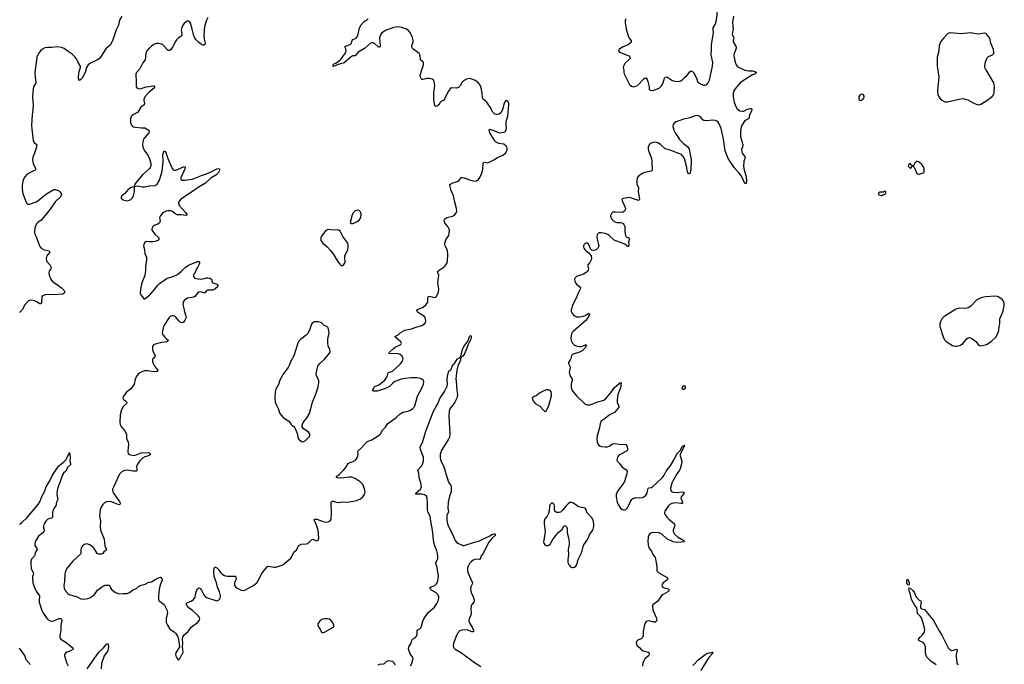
# Model space of a CAD drawing. Header units: inches. Extents: x 1550860 to 1685816, y 509127 to 640511.
# Tile 24 of 91: x 1597976 to 1613336, y 584479 to 594536. Entities that reach past the tile are written whole.
import ezdxf

# ---------------------------------------------------------------- set-up
doc = ezdxf.new("R2010")
doc.units = ezdxf.units.IN
doc.header["$MEASUREMENT"] = 0
for name, color, linetype in [('B5598', 7, 'Continuous'), ('B5599', 7, 'Continuous'), ('B6508', 7, 'Continuous'), ('B6509', 7, 'Continuous'), ('B6518', 7, 'Continuous'), ('B6519', 7, 'Continuous')]:
    doc.layers.add(name, color=color, linetype=linetype)

msp = doc.modelspace()

# ---------------------------------------------------------------- linework, layer by layer
at = {"layer": 'B5598', "color": 6}
for points, elevation in [([(1598003, 590000), (1597970, 589970)], 500), ([(1600000, 589052), (1599970, 589056), (1599930, 589057), (1599891, 589049), (1599851, 589029), (1599820, 589000), (1599795, 588965), (1599777, 588923), (1599760, 588850), (1599742, 588818), (1599710, 588779), (1599639, 588721), (1599589, 588650), (1599585, 588630), (1599595, 588610), (1599625, 588590), (1599645, 588570), (1599640, 588550), (1599596, 588504), (1599566, 588450), (1599544, 588370), (1599537, 588250), (1599542, 588222), (1599558, 588190), (1599610, 588128), (1599642, 588070), (1599644, 588004), (1599666, 587946), (1599672, 587910), (1599661, 587810), (1599662, 587790), (1599669, 587770), (1599691, 587751), (1599705, 587745), (1599750, 587738), (1599790, 587746), (1599870, 587778), (1599984, 587784), (1599999, 587779), (1600000, 587778)], 600), ([(1597970, 586665), (1598010, 586692), (1598090, 586770), (1598264, 586970), (1598290, 587014), (1598323, 587097), (1598360, 587170), (1598391, 587250), (1598453, 587350), (1598485, 587430), (1598583, 587570), (1598663, 587637), (1598693, 587667), (1598722, 587718), (1598750, 587786), (1598761, 587710), (1598759, 587650), (1598770, 587610), (1598770, 587590), (1598723, 587550), (1598695, 587490), (1598660, 587460), (1598643, 587437), (1598609, 587330), (1598569, 587231), (1598559, 587190), (1598553, 587130), (1598568, 587050), (1598550, 587010), (1598537, 586950), (1598510, 586910), (1598492, 586870), (1598488, 586850), (1598487, 586773), (1598470, 586758), (1598430, 586751), (1598416, 586744), (1598382, 586710), (1598359, 586670), (1598347, 586630), (1598346, 586610), (1598356, 586570), (1598354, 586550), (1598337, 586530), (1598270, 586479), (1598225, 586410), (1598211, 586370), (1598210, 586350), (1598214, 586330), (1598244, 586290), (1598247, 586270), (1598224, 586230), (1598208, 586170), (1598160, 586120), (1598147, 586090), (1598147, 586053), (1598156, 585970), (1598188, 585910), (1598191, 585890), (1598175, 585850), (1598173, 585830), (1598183, 585750), (1598202, 585690), (1598230, 585622), (1598286, 585550), (1598286, 585530), (1598278, 585490), (1598280, 585450), (1598316, 585336), (1598338, 585290), (1598390, 585210), (1598417, 585177), (1598450, 585155), (1598470, 585150), (1598510, 585155), (1598590, 585193), (1598610, 585195), (1598628, 585188), (1598632, 585170), (1598615, 585090), (1598616, 585010), (1598602, 584930), (1598604, 584890), (1598617, 584870), (1598702, 584822), (1598808, 584730), (1598803, 584710), (1598770, 584692), (1598712, 584670), (1598688, 584652), (1598674, 584630), (1598673, 584610), (1598705, 584510), (1598733, 584453)], 500), ([(1600000, 587742), (1599986, 587734), (1599930, 587714), (1599890, 587694), (1599850, 587655), (1599807, 587590), (1599799, 587570), (1599803, 587510), (1599790, 587495), (1599746, 587494), (1599653, 587507), (1599616, 587504), (1599573, 587487), (1599534, 587446), (1599438, 587242), (1599425, 587210), (1599423, 587190), (1599427, 587170), (1599437, 587150), (1599539, 587010), (1599546, 586990), (1599541, 586979), (1599531, 586969), (1599510, 586974), (1599410, 587015), (1599370, 587019), (1599330, 587015), (1599301, 586999), (1599274, 586970), (1599244, 586930), (1599230, 586890), (1599220, 586790), (1599236, 586710), (1599233, 586633), (1599237, 586570), (1599292, 586432), (1599302, 586330), (1599329, 586270), (1599322, 586258), (1599290, 586233), (1599273, 586207), (1599250, 586199), (1599210, 586198), (1599183, 586210), (1599150, 586270), (1599134, 586290), (1599093, 586330), (1599070, 586345), (1599036, 586356), (1599010, 586357), (1598985, 586350), (1598957, 586330), (1598933, 586290), (1598929, 586270), (1598930, 586210), (1598923, 586197), (1598804, 586090), (1598720, 585990), (1598689, 585931), (1598678, 585890), (1598672, 585770), (1598662, 585710), (1598667, 585667), (1598683, 585630), (1598725, 585585), (1598748, 585568), (1598870, 585530), (1598930, 585502), (1598970, 585496), (1599036, 585504), (1599070, 585517), (1599103, 585537), (1599141, 585570), (1599190, 585638), (1599270, 585697), (1599310, 585712), (1599350, 585716), (1599372, 585712), (1599382, 585702), (1599394, 585670), (1599410, 585645), (1599470, 585601), (1599530, 585578), (1599590, 585585), (1599650, 585582), (1599690, 585598), (1599750, 585647), (1599796, 585664), (1599830, 585692), (1599870, 585716), (1599931, 585730), (1599990, 585760), (1600000, 585762)], 600), ([(1599030, 584411), (1599210, 584671), (1599283, 584737), (1599330, 584796), (1599350, 584802), (1599356, 584796), (1599361, 584750), (1599350, 584692), (1599292, 584610), (1599252, 584492), (1599247, 584410)], 500), ([(1598140, 584470), (1598130, 584490), (1598079, 584550), (1598055, 584615), (1597973, 584733)], 500)]:
    msp.add_lwpolyline(points, dxfattribs=dict(at, elevation=elevation))
at = {"layer": 'B5599', "color": 6}
for points, elevation in [([(1599570, 594591), (1599531, 594530), (1599525, 594510), (1599519, 594450), (1599483, 594377), (1599430, 594222), (1599390, 594146), (1599321, 594079), (1599238, 593950), (1599216, 593924), (1599190, 593907), (1599081, 593859), (1599046, 593830), (1599018, 593790), (1598997, 593710), (1598950, 593625), (1598930, 593601), (1598910, 593586), (1598894, 593614), (1598891, 593651), (1598902, 593730), (1598925, 593790), (1598924, 593810), (1598890, 593866), (1598863, 593923), (1598837, 593957), (1598796, 593996), (1598730, 594039), (1598670, 594087), (1598630, 594103), (1598570, 594112), (1598470, 594102), (1598410, 594103), (1598370, 594095), (1598330, 594074), (1598299, 594050), (1598267, 594010), (1598241, 593950), (1598213, 593710), (1598219, 593630), (1598229, 593570), (1598225, 593550), (1598193, 593487), (1598179, 593410), (1598177, 593323), (1598184, 593210), (1598183, 593130), (1598170, 593050), (1598161, 592890), (1598163, 592830), (1598187, 592647), (1598200, 592620), (1598235, 592595), (1598241, 592581), (1598232, 592530), (1598209, 592451), (1598180, 592390), (1598175, 592350), (1598186, 592286), (1598229, 592210), (1598219, 592190), (1598094, 592126), (1598054, 592086), (1598034, 592050), (1598023, 592010), (1598015, 591950), (1598014, 591890), (1598026, 591826), (1598070, 591699), (1598090, 591665), (1598110, 591657), (1598130, 591658), (1598230, 591692), (1598259, 591710), (1598350, 591788), (1598410, 591831), (1598510, 591886), (1598530, 591888), (1598583, 591870), (1598604, 591850), (1598623, 591823), (1598627, 591810), (1598610, 591770), (1598527, 591693), (1598450, 591582), (1598349, 591450), (1598310, 591409), (1598258, 591370), (1598240, 591350), (1598213, 591290), (1598209, 591210), (1598213, 591190), (1598239, 591139), (1598268, 591048), (1598290, 590998), (1598309, 590970), (1598348, 590948), (1598433, 590930), (1598444, 590910), (1598401, 590850), (1598389, 590810), (1598396, 590770), (1598447, 590710), (1598465, 590670), (1598460, 590650), (1598433, 590610), (1598428, 590590), (1598435, 590550), (1598461, 590490), (1598487, 590450), (1598570, 590396), (1598627, 590350), (1598671, 590310), (1598678, 590290), (1598669, 590270), (1598650, 590254), (1598496, 590244), (1598410, 590250), (1598375, 590245), (1598345, 590235), (1598333, 590227), (1598320, 590210), (1598315, 590125), (1598310, 590107), (1598298, 590102), (1598290, 590101), (1598230, 590139), (1598190, 590154), (1598150, 590158), (1598130, 590153), (1598110, 590142), (1598055, 590085), (1598014, 590010), (1598003, 590000)], 500), ([(1600000, 594094), (1599995, 594090), (1599961, 594050), (1599941, 594010), (1599932, 593908), (1599897, 593863), (1599851, 593769), (1599799, 593710), (1599789, 593690), (1599785, 593655), (1599792, 593590), (1599791, 593511), (1599794, 593490), (1599806, 593466), (1599830, 593458), (1599870, 593461), (1599950, 593487), (1600000, 593496)], 600), ([(1600000, 593408), (1599974, 593386), (1599930, 593330), (1599914, 593290), (1599913, 593270), (1599921, 593230), (1599917, 593210), (1599867, 593170), (1599830, 593110), (1599811, 593090), (1599750, 593058), (1599730, 593043), (1599716, 593024), (1599704, 592990), (1599702, 592950), (1599706, 592926), (1599721, 592890), (1599735, 592875), (1599750, 592866), (1599780, 592860), (1599870, 592850), (1599930, 592850), (1599990, 592810), (1600000, 592790), (1599991, 592770), (1599920, 592690), (1599908, 592670), (1599894, 592630), (1599890, 592590), (1599896, 592550), (1599910, 592510), (1599921, 592490), (1599970, 592432), (1600000, 592367)], 600), ([(1600000, 592214), (1599990, 592202), (1599890, 592116), (1599832, 592050), (1599774, 591970), (1599765, 591945), (1599770, 591934), (1599818, 591942), (1599890, 591928), (1599930, 591926), (1599995, 591945), (1600000, 591945)], 600), ([(1600000, 591072), (1599947, 591073), (1599925, 591055), (1599913, 591030), (1599907, 591010), (1599925, 590950), (1599927, 590890), (1599952, 590830), (1599955, 590790), (1599937, 590690), (1599937, 590630), (1599927, 590547), (1599882, 590430), (1599858, 590330), (1599856, 590276), (1599864, 590244), (1599892, 590212), (1599910, 590182), (1599930, 590183), (1600000, 590239)], 600)]:
    msp.add_lwpolyline(points, dxfattribs=dict(at, elevation=elevation))
at = {"layer": 'B5599', "color": 6, "elevation": 600}
msp.add_lwpolyline([(1599755, 591935), (1599710, 591913), (1599670, 591885), (1599614, 591826), (1599570, 591790), (1599558, 591770), (1599558, 591750), (1599576, 591730), (1599590, 591723), (1599650, 591712), (1599690, 591719), (1599710, 591730), (1599730, 591750), (1599751, 591790), (1599764, 591850), (1599768, 591928)], close=True, dxfattribs=at)
at = {"layer": 'B6508', "color": 6}
for points, elevation in [([(1600000, 585762), (1600033, 585767), (1600090, 585803), (1600150, 585833), (1600170, 585838), (1600175, 585835), (1600194, 585814), (1600197, 585790), (1600170, 585727), (1600151, 585650), (1600139, 585550), (1600139, 585490), (1600150, 585467), (1600210, 585427), (1600227, 585410), (1600273, 585330), (1600279, 585290), (1600260, 585190), (1600258, 585150), (1600262, 585130), (1600282, 585090), (1600318, 585030), (1600384, 584984), (1600404, 584964), (1600436, 584916), (1600447, 584890), (1600460, 584830), (1600466, 584754), (1600454, 584726), (1600410, 584656), (1600407, 584633), (1600411, 584610), (1600430, 584568), (1600450, 584548), (1600470, 584559), (1600506, 584634), (1600519, 584650), (1600526, 584670), (1600516, 584750), (1600522, 584810), (1600514, 584870), (1600521, 584910), (1600543, 584937), (1600603, 584990), (1600650, 585057), (1600747, 585130), (1600780, 585170), (1600785, 585190), (1600780, 585210), (1600766, 585230), (1600725, 585270), (1600670, 585319), (1600605, 585365), (1600578, 585410), (1600576, 585430), (1600594, 585446), (1600650, 585464), (1600689, 585491), (1600712, 585528), (1600723, 585590), (1600736, 585624), (1600750, 585652), (1600770, 585670), (1600790, 585662), (1600810, 585638), (1600850, 585561), (1600870, 585536), (1600890, 585523), (1601050, 585471), (1601090, 585488), (1601104, 585510), (1601109, 585530), (1601108, 585550), (1601091, 585609), (1601063, 585683), (1601046, 585750), (1601007, 585850), (1601002, 585910), (1601005, 585950), (1601010, 585972), (1601025, 585995), (1601030, 585997), (1601050, 585986), (1601070, 585965), (1601110, 585909), (1601130, 585889), (1601170, 585863), (1601210, 585853), (1601336, 585856), (1601345, 585845), (1601352, 585810), (1601326, 585754), (1601324, 585730), (1601329, 585710), (1601341, 585690), (1601370, 585666), (1601430, 585637), (1601470, 585632), (1601490, 585638), (1601614, 585706), (1601673, 585750), (1601697, 585783), (1601746, 585890), (1601838, 586002), (1601851, 586009), (1601947, 585993), (1601970, 585994), (1602079, 586030), (1602206, 586134), (1602221, 586159), (1602250, 586230), (1602295, 586265), (1602330, 586334), (1602369, 586351), (1602443, 586357), (1602470, 586365), (1602530, 586423), (1602550, 586429), (1602590, 586409), (1602610, 586406), (1602630, 586414), (1602642, 586450), (1602632, 586570), (1602607, 586650), (1602567, 586733), (1602577, 586743), (1602610, 586742), (1602710, 586707), (1602750, 586699), (1602790, 586702), (1602810, 586710), (1602820, 586720), (1602829, 586731), (1602835, 586750), (1602840, 586830), (1602833, 586990), (1602837, 587010), (1602850, 587025), (1602870, 587025), (1602910, 587010), (1602950, 587003), (1603010, 587015), (1603091, 587011), (1603177, 587023), (1603230, 587036), (1603290, 587061), (1603326, 587090), (1603350, 587121), (1603362, 587150), (1603363, 587170), (1603356, 587216), (1603327, 587287), (1603287, 587327), (1603210, 587376), (1603150, 587398), (1603110, 587401), (1603032, 587388), (1602970, 587384), (1602928, 587390), (1602912, 587410), (1602958, 587442), (1603029, 587510), (1603063, 587550), (1603100, 587610), (1603130, 587626), (1603178, 587642), (1603214, 587666), (1603238, 587702), (1603250, 587730), (1603254, 587750), (1603250, 587790), (1603256, 587810), (1603306, 587854), (1603390, 587951), (1603410, 587962), (1603470, 587981), (1603584, 588056), (1603604, 588076), (1603633, 588130), (1603680, 588180), (1603715, 588230), (1603850, 588332), (1603911, 588389), (1603950, 588411), (1604030, 588427), (1604070, 588443), (1604110, 588470), (1604130, 588490), (1604140, 588510), (1604180, 588660), (1604250, 588787), (1604276, 588850), (1604278, 588890), (1604270, 588910), (1604251, 588930), (1604230, 588939), (1604170, 588947), (1604090, 588946), (1603990, 588939), (1603930, 588928), (1603830, 588889), (1603790, 588861), (1603745, 588815), (1603680, 588780), (1603550, 588743), (1603501, 588741), (1603484, 588744), (1603480, 588750), (1603510, 588807), (1603522, 588818), (1603570, 588832), (1603590, 588844), (1603670, 588913), (1603709, 588970), (1603718, 589010), (1603729, 589031), (1603790, 589052), (1603910, 589161), (1603947, 589210), (1603957, 589250), (1603951, 589270), (1603936, 589290), (1603910, 589312), (1603870, 589330), (1603763, 589323), (1603735, 589330), (1603743, 589350), (1603800, 589400), (1603835, 589425), (1603910, 589461), (1603922, 589470), (1603933, 589490), (1603923, 589510), (1603846, 589570), (1603830, 589591), (1603839, 589601), (1603881, 589619), (1603910, 589653), (1603983, 589690), (1604090, 589712), (1604161, 589739), (1604250, 589764), (1604292, 589790), (1604306, 589810), (1604311, 589830), (1604308, 589870), (1604299, 589890), (1604284, 589910), (1604225, 589945), (1604191, 589970), (1604174, 589990), (1604172, 590000)], 600), ([(1600542, 590000), (1600569, 589910), (1600570, 589890), (1600554, 589846), (1600530, 589819), (1600510, 589809), (1600490, 589810), (1600478, 589818), (1600456, 589836), (1600410, 589897), (1600390, 589912), (1600370, 589918), (1600350, 589918), (1600330, 589912), (1600305, 589890), (1600229, 589770), (1600214, 589730), (1600197, 589650), (1600204, 589630), (1600232, 589590), (1600260, 589560), (1600296, 589530), (1600269, 589511), (1600190, 589500), (1600070, 589471), (1600050, 589450), (1600046, 589434), (1600048, 589392), (1600053, 589370), (1600089, 589290), (1600084, 589270), (1600054, 589246), (1600047, 589233), (1600047, 589210), (1600060, 589170), (1600081, 589130), (1600132, 589070), (1600127, 589053), (1600113, 589047), (1600070, 589043), (1600000, 589052)], 600), ([(1606581, 590000), (1606581, 589990), (1606593, 589950), (1606621, 589921), (1606661, 589901), (1606710, 589898), (1606750, 589906), (1606797, 589923), (1606850, 589951), (1606857, 589950), (1606862, 589942), (1606863, 589930), (1606812, 589848), (1606608, 589672), (1606591, 589649), (1606577, 589610), (1606574, 589570), (1606580, 589530), (1606599, 589490), (1606630, 589456), (1606670, 589440), (1606710, 589435), (1606741, 589439), (1606810, 589470), (1606816, 589456), (1606791, 589410), (1606751, 589369), (1606710, 589349), (1606596, 589310), (1606582, 589290), (1606574, 589250), (1606565, 589230), (1606537, 589190), (1606536, 589170), (1606560, 589130), (1606564, 589110), (1606548, 589030), (1606550, 589010), (1606567, 588970), (1606592, 588930), (1606595, 588915), (1606579, 588850), (1606576, 588810), (1606582, 588770), (1606592, 588752), (1606660, 588670), (1606790, 588542), (1606830, 588526), (1606868, 588528), (1606890, 588533), (1606990, 588573), (1607070, 588593), (1607090, 588602), (1607130, 588638), (1607206, 588730), (1607250, 588795), (1607330, 588866), (1607350, 588875), (1607357, 588870), (1607347, 588790), (1607308, 588690), (1607296, 588610), (1607298, 588558), (1607321, 588510), (1607322, 588490), (1607309, 588470), (1607252, 588410), (1607170, 588367), (1607110, 588313), (1607048, 588270), (1607030, 588233), (1607017, 588150), (1606986, 588050), (1606980, 587990), (1606985, 587945), (1607000, 587910), (1607030, 587884), (1607050, 587878), (1607110, 587870), (1607146, 587874), (1607170, 587884), (1607222, 587918), (1607250, 587924), (1607370, 587909), (1607430, 587912), (1607450, 587879), (1607457, 587830), (1607452, 587810), (1607345, 587750), (1607319, 587730), (1607303, 587710), (1607293, 587670), (1607296, 587650), (1607333, 587610), (1607373, 587553), (1607430, 587516), (1607450, 587490), (1607445, 587450), (1607410, 587330), (1607386, 587290), (1607301, 587179), (1607278, 587130), (1607278, 587090), (1607295, 587010), (1607311, 586970), (1607350, 586915), (1607370, 586899), (1607390, 586890), (1607410, 586888), (1607430, 586894), (1607458, 586922), (1607503, 587017), (1607525, 587050), (1607538, 587062), (1607570, 587077), (1607590, 587080), (1607650, 587076), (1607690, 587082), (1607710, 587091), (1607743, 587117), (1607765, 587150), (1607774, 587210), (1607785, 587230), (1607830, 587239), (1607850, 587249), (1607998, 587390), (1608029, 587430), (1608063, 587490), (1608134, 587586), (1608187, 587673), (1608210, 587733), (1608230, 587768), (1608282, 587818), (1608310, 587876), (1608330, 587894), (1608348, 587891)], 600), ([(1604070, 584456), (1604093, 584490), (1604115, 584570), (1604111, 584590), (1604074, 584634), (1604050, 584684), (1604041, 584719), (1604045, 584750), (1604085, 584810), (1604094, 584850), (1604104, 584870), (1604150, 584899), (1604164, 584916), (1604175, 584950), (1604177, 585003), (1604185, 585015), (1604222, 585038), (1604234, 585050), (1604245, 585075), (1604263, 585150), (1604281, 585190), (1604350, 585290), (1604447, 585373), (1604485, 585430), (1604503, 585470), (1604514, 585510), (1604514, 585530), (1604497, 585570), (1604473, 585593), (1604390, 585643), (1604382, 585650), (1604373, 585670), (1604393, 585687), (1604450, 585710), (1604474, 585730), (1604489, 585751), (1604501, 585779), (1604511, 585850), (1604487, 585990), (1604465, 586050), (1604467, 586070), (1604490, 586104), (1604496, 586124), (1604498, 586162), (1604493, 586210), (1604484, 586250), (1604451, 586330), (1604438, 586378), (1604417, 586570), (1604388, 586710), (1604380, 586790), (1604350, 586850), (1604337, 586890), (1604335, 586925), (1604339, 586990), (1604332, 587070), (1604320, 587100), (1604290, 587124), (1604248, 587132), (1604154, 587134), (1604153, 587150), (1604227, 587213), (1604239, 587230), (1604244, 587250), (1604233, 587313), (1604209, 587390), (1604202, 587462), (1604189, 587510), (1604237, 587563), (1604253, 587587), (1604277, 587650), (1604274, 587710), (1604229, 587830), (1604225, 587870), (1604258, 587942), (1604310, 588115), (1604430, 588429), (1604470, 588503), (1604498, 588542), (1604530, 588628), (1604604, 588736), (1604643, 588817), (1604650, 588850), (1604645, 588930), (1604647, 588970), (1604670, 589056), (1604690, 589062), (1604704, 589076), (1604720, 589130), (1604741, 589159), (1604756, 589170), (1604799, 589241), (1604839, 589261), (1604857, 589283), (1604882, 589390), (1604904, 589436), (1604957, 589503), (1604978, 589542), (1604990, 589591), (1605010, 589611), (1605018, 589598), (1605020, 589570), (1605013, 589550), (1604964, 589456), (1604952, 589410), (1604910, 589311), (1604890, 589286), (1604878, 589282), (1604870, 589270), (1604851, 589269), (1604850, 589223), (1604821, 589159), (1604807, 589113), (1604788, 589032), (1604778, 588930), (1604784, 588904), (1604794, 588750), (1604804, 588690), (1604802, 588650), (1604796, 588630), (1604766, 588570), (1604750, 588544), (1604698, 588482), (1604683, 588457), (1604673, 588430), (1604669, 588350), (1604684, 588076), (1604679, 588021), (1604665, 587990), (1604552, 587810), (1604543, 587790), (1604535, 587750), (1604533, 587710), (1604542, 587670), (1604590, 587561), (1604663, 587323), (1604701, 587270), (1604705, 587250), (1604707, 587170), (1604679, 587101), (1604661, 587010), (1604657, 586917), (1604664, 586856), (1604641, 586799), (1604639, 586730), (1604651, 586671), (1604666, 586630), (1604727, 586510), (1604770, 586409), (1604790, 586383), (1604810, 586370), (1604890, 586332), (1604910, 586332), (1605070, 586385), (1605138, 586402), (1605310, 586485), (1605350, 586510), (1605375, 586515), (1605390, 586515), (1605395, 586510), (1605393, 586490), (1605339, 586441), (1605295, 586385), (1605245, 586295), (1605210, 586219), (1605173, 586170), (1605158, 586122), (1605144, 586116), (1605090, 586119), (1605050, 586106), (1605020, 586080), (1604995, 586050), (1604974, 586010), (1604963, 585977), (1604961, 585950), (1604968, 585910), (1605037, 585750), (1605032, 585730), (1605011, 585689), (1605007, 585650), (1605019, 585599), (1605051, 585530), (1605064, 585484), (1605065, 585470), (1605058, 585450), (1605030, 585413), (1605019, 585390), (1605014, 585346), (1605018, 585270), (1605014, 585246), (1604988, 585190), (1604983, 585150), (1604996, 585116), (1605041, 585050), (1605055, 585010), (1605054, 584990), (1605050, 584986), (1605030, 584987), (1604971, 585011), (1604930, 585017), (1604870, 585013), (1604841, 584999), (1604811, 584970), (1604790, 584930), (1604743, 584810), (1604736, 584770), (1604744, 584744), (1604770, 584718), (1604870, 584656), (1605070, 584506), (1605170, 584445)], 500), ([(1608348, 587891), (1608279, 587750), (1608278, 587730), (1608306, 587650), (1608306, 587630), (1608278, 587530), (1608270, 587509), (1608222, 587438), (1608170, 587346), (1608150, 587304), (1608128, 587228), (1608127, 587210), (1608134, 587190), (1608151, 587171), (1608170, 587164), (1608230, 587157), (1608308, 587168), (1608330, 587167), (1608339, 587150), (1608295, 587090), (1608289, 587070), (1608318, 587010), (1608315, 586990), (1608290, 586987), (1608210, 587000), (1608150, 586989), (1608118, 586970), (1608090, 586946), (1608040, 586870), (1608035, 586850), (1608037, 586830), (1608046, 586810), (1608073, 586773), (1608102, 586742), (1608190, 586670), (1608195, 586650), (1608192, 586630), (1608172, 586570), (1608171, 586550), (1608178, 586530), (1608193, 586510), (1608235, 586470), (1608334, 586410), (1608342, 586390), (1608297, 586383), (1608219, 586381), (1608170, 586389), (1608070, 586436), (1607990, 586513), (1607949, 586531), (1607870, 586535), (1607831, 586529), (1607802, 586510), (1607790, 586492), (1607782, 586470), (1607775, 586390), (1607786, 586310), (1607795, 586290), (1607835, 586235), (1607853, 586190), (1607887, 586147), (1607916, 586010), (1607916, 585950), (1607920, 585930), (1607944, 585904), (1608074, 585834), (1608083, 585823), (1608086, 585810), (1608070, 585790), (1608012, 585750), (1607997, 585730), (1607992, 585710), (1607999, 585690), (1608028, 585670), (1608070, 585662), (1608102, 585650), (1608109, 585630), (1608087, 585610), (1608012, 585570), (1607988, 585552), (1607930, 585465), (1607854, 585406), (1607846, 585390), (1607852, 585330), (1607905, 585210), (1607914, 585170), (1607911, 585150), (1607890, 585138), (1607870, 585136), (1607790, 585155), (1607770, 585154), (1607750, 585146), (1607736, 585130), (1607724, 585096), (1607702, 584990), (1607700, 584930), (1607690, 584900), (1607670, 584878), (1607610, 584850), (1607596, 584824), (1607593, 584810), (1607596, 584790), (1607607, 584770), (1607650, 584736), (1607672, 584710), (1607702, 584690), (1607780, 584670), (1607797, 584650), (1607796, 584630), (1607784, 584610), (1607730, 584563), (1607710, 584536), (1607699, 584510), (1607690, 584450)], 600), ([(1600000, 587778), (1600009, 587770), (1600011, 587749), (1600000, 587742)], 600), ([(1608477, 584463), (1608510, 584490), (1608556, 584544), (1608670, 584632), (1608710, 584653), (1608764, 584664), (1608777, 584663), (1608785, 584670), (1608796, 584670), (1608783, 584657), (1608786, 584650), (1608731, 584590), (1608705, 584555), (1608599, 584381)], 600), ([(1603567, 584473), (1603590, 584482), (1603650, 584485), (1603667, 584490), (1603701, 584530), (1603730, 584537), (1603793, 584530), (1603810, 584510), (1603830, 584470)], 500)]:
    msp.add_lwpolyline(points, dxfattribs=dict(at, elevation=elevation))
for points, elevation in [([(1602630, 589824), (1602570, 589821), (1602540, 589800), (1602530, 589785), (1602495, 589690), (1602464, 589636), (1602444, 589616), (1602355, 589545), (1602327, 589513), (1602307, 589473), (1602252, 589290), (1602204, 589210), (1602185, 589150), (1602165, 589110), (1602082, 588998), (1602052, 588950), (1602035, 588910), (1602015, 588845), (1601969, 588770), (1601959, 588730), (1601954, 588630), (1601963, 588570), (1601976, 588530), (1602008, 588468), (1602034, 588394), (1602048, 588370), (1602084, 588330), (1602172, 588272), (1602210, 588220), (1602226, 588206), (1602251, 588191), (1602270, 588170), (1602309, 588070), (1602317, 588010), (1602330, 587990), (1602370, 587956), (1602390, 587950), (1602410, 587955), (1602430, 587968), (1602490, 588030), (1602504, 588050), (1602504, 588070), (1602479, 588099), (1602398, 588158), (1602384, 588184), (1602383, 588210), (1602399, 588250), (1602462, 588330), (1602494, 588390), (1602542, 588570), (1602601, 588710), (1602633, 588810), (1602644, 588870), (1602643, 588903), (1602633, 588930), (1602604, 588984), (1602599, 589010), (1602614, 589090), (1602629, 589131), (1602651, 589169), (1602730, 589240), (1602794, 589310), (1602817, 589350), (1602815, 589390), (1602790, 589450), (1602781, 589490), (1602781, 589550), (1602803, 589650), (1602786, 589726), (1602767, 589747), (1602723, 589763), (1602690, 589800), (1602672, 589812)], 700), ([(1606190, 588763), (1606130, 588736), (1606083, 588710), (1606030, 588669), (1605986, 588650), (1605971, 588630), (1605986, 588590), (1606016, 588550), (1606089, 588509), (1606150, 588438), (1606170, 588425), (1606190, 588431), (1606230, 588516), (1606270, 588670), (1606272, 588692), (1606266, 588730), (1606252, 588752), (1606230, 588762)], 600), ([(1608350, 588823), (1608330, 588818), (1608317, 588810), (1608305, 588790), (1608310, 588776), (1608330, 588766), (1608350, 588775), (1608360, 588790), (1608363, 588810)], 700), ([(1608348, 587891), (1608350, 587890), (1608350, 587894)], 600), ([(1606590, 587004), (1606559, 587001), (1606530, 586982), (1606493, 586947), (1606450, 586887), (1606410, 586855), (1606390, 586845), (1606350, 586849), (1606324, 586870), (1606316, 586890), (1606318, 586950), (1606314, 586970), (1606290, 586995), (1606270, 586992), (1606250, 586971), (1606242, 586950), (1606233, 586870), (1606224, 586830), (1606204, 586790), (1606170, 586747), (1606156, 586710), (1606156, 586670), (1606169, 586590), (1606171, 586550), (1606164, 586476), (1606148, 586390), (1606150, 586370), (1606170, 586344), (1606190, 586333), (1606210, 586328), (1606230, 586336), (1606250, 586353), (1606294, 586426), (1606371, 586530), (1606436, 586584), (1606459, 586630), (1606470, 586639), (1606490, 586641), (1606504, 586624), (1606514, 586594), (1606515, 586530), (1606538, 586450), (1606547, 586390), (1606547, 586347), (1606534, 586270), (1606538, 586190), (1606528, 586108), (1606528, 586068), (1606546, 586026), (1606570, 586000), (1606590, 585990), (1606610, 585990), (1606630, 585997), (1606650, 586012), (1606665, 586035), (1606686, 586114), (1606736, 586210), (1606750, 586250), (1606764, 586310), (1606777, 586343), (1606836, 586430), (1606869, 586510), (1606910, 586567), (1606921, 586590), (1606932, 586630), (1606933, 586670), (1606921, 586730), (1606902, 586762), (1606836, 586830), (1606824, 586850), (1606810, 586895), (1606795, 586915), (1606695, 586935), (1606614, 586994)], 600), ([(1602730, 585190), (1602690, 585179), (1602651, 585149), (1602629, 585110), (1602627, 585090), (1602634, 585070), (1602662, 585030), (1602683, 584983), (1602690, 584976), (1602710, 584973), (1602730, 584979), (1602838, 585042), (1602874, 585070), (1602877, 585090), (1602855, 585135), (1602829, 585169), (1602804, 585184), (1602770, 585190)], 600)]:
    msp.add_lwpolyline(points, close=True, dxfattribs=dict(at, elevation=elevation))
at = {"layer": 'B6509', "color": 6, "elevation": 600}
for points in [[(1607433, 594547), (1607423, 594517), (1607421, 594490), (1607437, 594390), (1607473, 594270), (1607486, 594246), (1607515, 594210), (1607517, 594190), (1607501, 594170), (1607470, 594146), (1607388, 594110), (1607338, 594082), (1607323, 594070), (1607315, 594050), (1607330, 594028), (1607450, 593984), (1607476, 593970), (1607496, 593950), (1607497, 593930), (1607417, 593850), (1607394, 593810), (1607391, 593790), (1607401, 593750), (1607402, 593710), (1607407, 593690), (1607490, 593524), (1607518, 593498), (1607550, 593489), (1607590, 593498), (1607611, 593510), (1607710, 593614), (1607730, 593625), (1607750, 593628), (1607765, 593605), (1607776, 593570), (1607794, 593490), (1607796, 593450), (1607810, 593435), (1607825, 593430), (1607870, 593436), (1607950, 593469), (1607990, 593504), (1608015, 593550), (1608035, 593625), (1608050, 593641), (1608070, 593642), (1608150, 593593), (1608190, 593577), (1608230, 593572), (1608270, 593575), (1608290, 593582), (1608310, 593598), (1608345, 593635), (1608389, 593671), (1608430, 593724), (1608450, 593738), (1608470, 593728), (1608490, 593705), (1608540, 593610), (1608551, 593570), (1608567, 593550), (1608608, 593528), (1608650, 593513), (1608670, 593516), (1608693, 593527), (1608716, 593550), (1608736, 593590), (1608785, 593810), (1608787, 593870), (1608763, 593990), (1608770, 594070), (1608766, 594150), (1608801, 594330), (1608794, 594390), (1608795, 594410), (1608829, 594470), (1608847, 594530), (1608870, 594770)], [(1600910, 594570), (1600890, 594527), (1600861, 594430), (1600847, 594290), (1600854, 594230), (1600869, 594170), (1600866, 594150), (1600850, 594139), (1600830, 594140), (1600810, 594149), (1600770, 594180), (1600730, 594220), (1600710, 594250), (1600692, 594290), (1600651, 594451), (1600639, 594479), (1600630, 594496), (1600610, 594514), (1600590, 594516), (1600570, 594504), (1600543, 594477), (1600521, 594450), (1600504, 594416), (1600495, 594370), (1600506, 594310), (1600506, 594290), (1600489, 594271), (1600449, 594250), (1600420, 594220), (1600401, 594190), (1600367, 594113), (1600330, 594065), (1600310, 594053), (1600290, 594056), (1600210, 594143), (1600190, 594155), (1600150, 594165), (1600110, 594162), (1600070, 594149), (1600030, 594122), (1600000, 594094)], [(1604172, 590000), (1604170, 590010), (1604270, 590049), (1604313, 590087), (1604341, 590130), (1604345, 590150), (1604344, 590196), (1604350, 590216), (1604370, 590223), (1604450, 590202), (1604470, 590211), (1604499, 590261), (1604508, 590292), (1604512, 590328), (1604499, 590430), (1604514, 590550), (1604497, 590590), (1604500, 590610), (1604519, 590630), (1604584, 590670), (1604607, 590690), (1604637, 590730), (1604651, 590770), (1604652, 590870), (1604647, 590930), (1604635, 590970), (1604611, 591010), (1604606, 591030), (1604607, 591050), (1604629, 591111), (1604670, 591171), (1604680, 591250), (1604676, 591270), (1604656, 591310), (1604619, 591350), (1604609, 591369), (1604599, 591410), (1604606, 591430), (1604640, 591450), (1604728, 591472), (1604756, 591484), (1604779, 591510), (1604794, 591550), (1604792, 591590), (1604757, 591710), (1604744, 591790), (1604709, 591869), (1604687, 591953), (1604696, 591970), (1604730, 591991), (1604790, 592006), (1604810, 592018), (1604830, 592032), (1604870, 592074), (1604890, 592076), (1604910, 592071), (1604990, 592036), (1605030, 592026), (1605090, 592019), (1605114, 592026), (1605130, 592037), (1605150, 592063), (1605181, 592130), (1605200, 592200), (1605204, 592290), (1605210, 592309), (1605230, 592313), (1605270, 592300), (1605290, 592307), (1605374, 592350), (1605430, 592387), (1605510, 592420), (1605548, 592450), (1605565, 592470), (1605579, 592501), (1605581, 592530), (1605564, 592564), (1605530, 592592), (1605450, 592606), (1605406, 592626), (1605387, 592647), (1605309, 592769), (1605298, 592810), (1605312, 592828), (1605370, 592809), (1605430, 592781), (1605470, 592772), (1605530, 592782), (1605548, 592790), (1605558, 592802), (1605565, 592815), (1605570, 592850), (1605564, 592890), (1605564, 592936), (1605575, 592985), (1605591, 593030), (1605607, 593210), (1605604, 593230), (1605590, 593259), (1605570, 593275), (1605550, 593264), (1605530, 593219), (1605515, 593150), (1605503, 593117), (1605479, 593081), (1605456, 593064), (1605430, 593055), (1605410, 593055), (1605390, 593061), (1605370, 593076), (1605354, 593094), (1605313, 593170), (1605262, 593250), (1605246, 593266), (1605209, 593289), (1605201, 593301), (1605196, 593316), (1605192, 593390), (1605175, 593475), (1605165, 593505), (1605150, 593530), (1605120, 593560), (1605070, 593593), (1605030, 593610), (1604990, 593616), (1604948, 593610), (1604898, 593582), (1604870, 593550), (1604850, 593510), (1604823, 593477), (1604790, 593466), (1604710, 593473), (1604690, 593458), (1604662, 593418), (1604610, 593304), (1604590, 593282), (1604554, 593266), (1604534, 593246), (1604515, 593210), (1604495, 593190), (1604470, 593181), (1604453, 593190), (1604437, 593290), (1604436, 593396), (1604450, 593510), (1604439, 593570), (1604430, 593590), (1604410, 593607), (1604370, 593620), (1604330, 593620), (1604270, 593601), (1604250, 593604), (1604245, 593610), (1604230, 593639), (1604224, 593670), (1604252, 593768), (1604276, 593830), (1604277, 593857), (1604270, 593872), (1604230, 593910), (1604225, 593970), (1604220, 593990), (1604208, 594008), (1604110, 594081), (1604092, 594110), (1604093, 594130), (1604114, 594190), (1604114, 594210), (1604096, 594276), (1604062, 594342), (1604036, 594370), (1604008, 594388), (1603935, 594415), (1603870, 594423), (1603810, 594415), (1603690, 594371), (1603627, 594330), (1603602, 594298), (1603587, 594253), (1603600, 594130), (1603590, 594104), (1603570, 594110), (1603510, 594163), (1603490, 594175), (1603470, 594177), (1603450, 594168), (1603355, 594085), (1603258, 594030), (1603210, 593972), (1603170, 593971), (1603150, 593961), (1603070, 593890), (1603035, 593865), (1603002, 593850), (1602945, 593835), (1602870, 593805), (1602861, 593810), (1602866, 593830), (1602888, 593850), (1602916, 593864), (1602973, 593907), (1602993, 593927), (1603035, 593985), (1603051, 594010), (1603066, 594050), (1603062, 594082), (1603050, 594110), (1603058, 594122), (1603131, 594150), (1603154, 594170), (1603164, 594210), (1603175, 594225), (1603226, 594250), (1603241, 594270), (1603256, 594310), (1603276, 594410), (1603302, 594458), (1603350, 594509), (1603413, 594547)], [(1609112, 594590), (1609097, 594490), (1609104, 594390), (1609088, 594310), (1609095, 594290), (1609110, 594270), (1609118, 594250), (1609104, 594210), (1609104, 594190), (1609142, 594130), (1609152, 594110), (1609154, 594090), (1609117, 593990), (1609117, 593970), (1609135, 593875), (1609151, 593830), (1609169, 593810), (1609200, 593790), (1609289, 593750), (1609350, 593738), (1609410, 593740), (1609444, 593730), (1609470, 593710), (1609448, 593690), (1609406, 593674), (1609296, 593610), (1609215, 593550), (1609130, 593450), (1609115, 593425), (1609104, 593390), (1609106, 593330), (1609123, 593250), (1609142, 593190), (1609170, 593145), (1609210, 593116), (1609250, 593108), (1609271, 593111), (1609330, 593139), (1609370, 593152), (1609392, 593152), (1609399, 593139), (1609392, 593110), (1609363, 593050), (1609350, 592996), (1609337, 592983), (1609306, 592970), (1609285, 592955), (1609244, 592896), (1609233, 592867), (1609219, 592790), (1609222, 592710), (1609258, 592590), (1609257, 592570), (1609238, 592510), (1609240, 592470), (1609249, 592449), (1609292, 592390), (1609290, 592370), (1609273, 592327), (1609267, 592247), (1609276, 592190), (1609311, 592090), (1609316, 592024), (1609310, 591979), (1609290, 591981), (1609237, 592097), (1609202, 592142), (1609122, 592230), (1609028, 592370), (1608980, 592490), (1608955, 592670), (1608917, 592837), (1608890, 592910), (1608870, 592939), (1608850, 592955), (1608830, 592963), (1608791, 592969), (1608690, 592956), (1608650, 592961), (1608633, 592973), (1608590, 593023), (1608550, 593039), (1608515, 593035), (1608430, 593006), (1608330, 592982), (1608218, 592942), (1608192, 592928), (1608170, 592899), (1608167, 592870), (1608181, 592810), (1608201, 592770), (1608270, 592664), (1608330, 592605), (1608396, 592556), (1608417, 592517), (1608452, 592350), (1608445, 592190), (1608430, 592138), (1608410, 592127), (1608390, 592177), (1608382, 592230), (1608352, 592350), (1608330, 592398), (1608300, 592430), (1608110, 592504), (1608043, 592523), (1607970, 592590), (1607930, 592614), (1607890, 592624), (1607859, 592621), (1607826, 592610), (1607802, 592590), (1607781, 592550), (1607779, 592510), (1607783, 592490), (1607823, 592403), (1607832, 592370), (1607837, 592330), (1607836, 592270), (1607842, 592218), (1607840, 592190), (1607830, 592176), (1607819, 592170), (1607726, 592154), (1607684, 592136), (1607630, 592096), (1607610, 592070), (1607602, 592030), (1607605, 591970), (1607629, 591910), (1607626, 591850), (1607642, 591770), (1607643, 591730), (1607630, 591716), (1607490, 591764), (1607392, 591748), (1607379, 591741), (1607371, 591730), (1607374, 591710), (1607412, 591632), (1607424, 591590), (1607422, 591570), (1607411, 591550), (1607390, 591535), (1607370, 591529), (1607270, 591535), (1607230, 591531), (1607206, 591514), (1607195, 591490), (1607194, 591470), (1607208, 591430), (1607250, 591386), (1607290, 591373), (1607346, 591374), (1607370, 591369), (1607390, 591356), (1607402, 591342), (1607415, 591310), (1607415, 591225), (1607424, 591170), (1607435, 591150), (1607472, 591130), (1607489, 591110), (1607474, 591070), (1607477, 591023), (1607470, 590994), (1607450, 591002), (1607437, 591017), (1607414, 591034), (1607250, 591095), (1607170, 591170), (1607150, 591182), (1607110, 591199), (1607050, 591210), (1607012, 591208), (1606999, 591201), (1606988, 591192), (1606982, 591178), (1606979, 591150), (1606982, 591110), (1607008, 591010), (1607006, 590990), (1606997, 590970), (1606970, 590945), (1606930, 590933), (1606900, 590940), (1606882, 590962), (1606856, 591030), (1606830, 591047), (1606810, 591048), (1606790, 591040), (1606780, 591030), (1606770, 591010), (1606770, 590990), (1606777, 590970), (1606790, 590949), (1606810, 590929), (1606856, 590896), (1606875, 590875), (1606888, 590850), (1606894, 590810), (1606890, 590790), (1606872, 590750), (1606838, 590710), (1606836, 590690), (1606847, 590650), (1606845, 590630), (1606833, 590610), (1606811, 590590), (1606770, 590566), (1606664, 590530), (1606641, 590510), (1606632, 590490), (1606635, 590455), (1606648, 590428), (1606666, 590406), (1606710, 590373), (1606722, 590350), (1606717, 590330), (1606687, 590270), (1606659, 590190), (1606605, 590090), (1606581, 590010), (1606581, 590000)], [(1600000, 593496), (1600050, 593506), (1600070, 593506), (1600084, 593490), (1600074, 593470), (1600000, 593408)], [(1600000, 591945), (1600090, 591948), (1600120, 591970), (1600156, 592030), (1600197, 592170), (1600216, 592316), (1600208, 592430), (1600230, 592488), (1600250, 592481), (1600284, 592370), (1600353, 592213), (1600370, 592192), (1600390, 592187), (1600410, 592189), (1600450, 592202), (1600530, 592239), (1600550, 592245), (1600556, 592236), (1600554, 592210), (1600487, 592070), (1600489, 592049), (1600510, 592034), (1600550, 592032), (1600590, 592037), (1600665, 592050), (1600710, 592063), (1600810, 592104), (1600890, 592131), (1600973, 592167), (1601050, 592210), (1601070, 592214), (1601090, 592210), (1601094, 592194), (1601088, 592170), (1601075, 592150), (1601037, 592110), (1600955, 592065), (1600873, 591987), (1600775, 591930), (1600656, 591844), (1600490, 591734), (1600466, 591710), (1600455, 591690), (1600452, 591670), (1600466, 591630), (1600563, 591530), (1600590, 591490), (1600570, 591479), (1600490, 591490), (1600430, 591489), (1600410, 591500), (1600350, 591548), (1600330, 591556), (1600290, 591556), (1600263, 591550), (1600230, 591534), (1600205, 591515), (1600165, 591470), (1600159, 591450), (1600166, 591390), (1600155, 591365), (1600132, 591348), (1600084, 591330), (1600050, 591307), (1600040, 591290), (1600035, 591270), (1600039, 591250), (1600084, 591190), (1600146, 591130), (1600146, 591110), (1600128, 591090), (1600085, 591075), (1600050, 591071), (1600000, 591072)], [(1600000, 592367), (1600008, 592350), (1600021, 592290), (1600020, 592250), (1600012, 592230), (1600000, 592214)], [(1600000, 590239), (1600010, 590247), (1600083, 590330), (1600124, 590390), (1600158, 590422), (1600278, 590502), (1600370, 590528), (1600437, 590563), (1600499, 590610), (1600556, 590670), (1600610, 590706), (1600750, 590765), (1600770, 590765), (1600778, 590758), (1600783, 590750), (1600779, 590730), (1600751, 590669), (1600697, 590570), (1600689, 590550), (1600688, 590530), (1600695, 590515), (1600710, 590504), (1600790, 590489), (1600830, 590491), (1600890, 590507), (1600910, 590508), (1600941, 590501), (1600968, 590488), (1600973, 590473), (1600973, 590450), (1600986, 590430), (1601050, 590408), (1601064, 590390), (1601062, 590370), (1601020, 590330), (1600990, 590318), (1600970, 590314), (1600910, 590315), (1600894, 590310), (1600865, 590275), (1600850, 590273), (1600790, 590290), (1600770, 590285), (1600750, 590271), (1600710, 590216), (1600694, 590206), (1600591, 590189), (1600565, 590175), (1600543, 590157), (1600527, 590130), (1600523, 590090), (1600539, 590010), (1600542, 590000)]]:
    msp.add_lwpolyline(points, dxfattribs=at)
at = {"layer": 'B6509', "color": 6, "elevation": 700}
for points in [[(1603250, 591564), (1603210, 591553), (1603182, 591530), (1603160, 591490), (1603131, 591370), (1603150, 591356), (1603170, 591355), (1603190, 591361), (1603230, 591382), (1603270, 591410), (1603296, 591450), (1603303, 591490), (1603301, 591510), (1603285, 591545), (1603270, 591558)], [(1602790, 591263), (1602770, 591258), (1602750, 591247), (1602682, 591158), (1602672, 591130), (1602675, 591090), (1602703, 591050), (1602774, 590994), (1602830, 590930), (1602865, 590885), (1602931, 590771), (1602970, 590721), (1602990, 590703), (1603010, 590701), (1603030, 590716), (1603052, 590750), (1603054, 590770), (1603047, 590810), (1603050, 590850), (1603093, 590950), (1603101, 590990), (1603100, 591020), (1603092, 591050), (1603015, 591155), (1602975, 591235), (1602955, 591250), (1602930, 591255), (1602868, 591252)]]:
    msp.add_lwpolyline(points, close=True, dxfattribs=at)
at = {"layer": 'B6518', "color": 6}
for points, elevation in [([(1612547, 590000), (1612490, 589960), (1612395, 589905), (1612360, 589870), (1612343, 589837), (1612330, 589790), (1612328, 589750), (1612386, 589570), (1612410, 589535), (1612430, 589517), (1612530, 589451), (1612570, 589442), (1612590, 589442), (1612650, 589456), (1612690, 589486), (1612750, 589556), (1612770, 589572), (1612790, 589578), (1612810, 589575), (1612830, 589564), (1612893, 589513), (1612930, 589466), (1612950, 589452), (1612970, 589449), (1613056, 589470), (1613130, 589513), (1613210, 589590), (1613242, 589658), (1613251, 589689), (1613258, 589750), (1613268, 589792), (1613268, 589870), (1613316, 589990), (1613318, 590000)], 700), ([(1612273, 584473), (1612190, 584526), (1612129, 584589), (1612113, 584630), (1612107, 584670), (1612105, 584750), (1612092, 584792), (1612070, 584819), (1612001, 584850), (1611998, 584870), (1612030, 584910), (1612062, 584938), (1612084, 584976), (1612094, 585010), (1612087, 585067), (1612044, 585204), (1612027, 585227), (1611984, 585270), (1611975, 585335), (1611965, 585365), (1611930, 585415), (1611888, 585488), (1611874, 585570), (1611850, 585630), (1611846, 585654), (1611850, 585672), (1611888, 585650), (1611910, 585630), (1611933, 585593), (1611956, 585536), (1612010, 585481), (1612031, 585470), (1612041, 585450), (1612028, 585392), (1612028, 585370), (1612034, 585354), (1612050, 585343), (1612090, 585333), (1612230, 585165), (1612320, 585000), (1612366, 584926), (1612458, 584738), (1612490, 584704), (1612510, 584693), (1612530, 584693), (1612590, 584713), (1612599, 584699), (1612586, 584634), (1612584, 584596), (1612595, 584510), (1612611, 584470)], 600)]:
    msp.add_lwpolyline(points, dxfattribs=dict(at, elevation=elevation))
at = {"layer": 'B6518', "color": 6, "elevation": 600}
msp.add_lwpolyline([(1611830, 585713), (1611816, 585750), (1611817, 585790), (1611830, 585806), (1611854, 585750), (1611850, 585718)], close=True, dxfattribs=at)
at = {"layer": 'B6519', "color": 6, "elevation": 700}
for points in [[(1612491, 594331), (1612470, 594326), (1612447, 594313), (1612390, 594255), (1612342, 594190), (1612320, 594130), (1612315, 594050), (1612289, 593951), (1612288, 593810), (1612314, 593646), (1612296, 593430), (1612301, 593370), (1612310, 593341), (1612329, 593309), (1612350, 593286), (1612410, 593256), (1612450, 593253), (1612630, 593297), (1612690, 593305), (1612767, 593287), (1612850, 593237), (1612896, 593216), (1612930, 593210), (1612970, 593220), (1613050, 593263), (1613145, 593335), (1613170, 593370), (1613180, 593410), (1613182, 593490), (1613171, 593550), (1613103, 593663), (1613070, 593730), (1613041, 593770), (1613033, 593790), (1613031, 593810), (1613043, 593877), (1613070, 593939), (1613090, 593961), (1613153, 593990), (1613172, 594010), (1613174, 594030), (1613167, 594070), (1613128, 594170), (1613109, 594250), (1613059, 594310), (1613050, 594318), (1613030, 594324), (1612930, 594309), (1612810, 594330), (1612664, 594316)], [(1611110, 593374), (1611090, 593370), (1611080, 593360), (1611066, 593330), (1611066, 593306), (1611073, 593290), (1611090, 593277), (1611110, 593278), (1611130, 593290), (1611144, 593310), (1611152, 593330), (1611152, 593350), (1611134, 593370)], [(1611870, 592286), (1611850, 592286), (1611834, 592250), (1611870, 592214), (1611906, 592250), (1611902, 592262), (1611887, 592267)], [(1611970, 592326), (1611934, 592290), (1611932, 592270), (1611918, 592262), (1611914, 592250), (1611930, 592234), (1611970, 592138), (1611990, 592126), (1612010, 592126), (1612086, 592150), (1612088, 592192), (1612079, 592230), (1612050, 592275), (1612010, 592314)], [(1611470, 591858), (1611450, 591846), (1611390, 591846), (1611374, 591830), (1611374, 591810), (1611410, 591792), (1611427, 591793), (1611438, 591802), (1611450, 591805), (1611466, 591810), (1611486, 591830), (1611486, 591850)]]:
    msp.add_lwpolyline(points, close=True, dxfattribs=at)
msp.add_lwpolyline([(1613318, 590000), (1613333, 590070), (1613336, 590110), (1613325, 590145), (1613303, 590170), (1613250, 590208), (1613230, 590217), (1613190, 590221), (1613049, 590211), (1612990, 590201), (1612950, 590187), (1612902, 590158), (1612813, 590067), (1612770, 590042), (1612730, 590031), (1612630, 590034), (1612570, 590016), (1612547, 590000)], dxfattribs=at)

doc.saveas('drawing.dxf')
